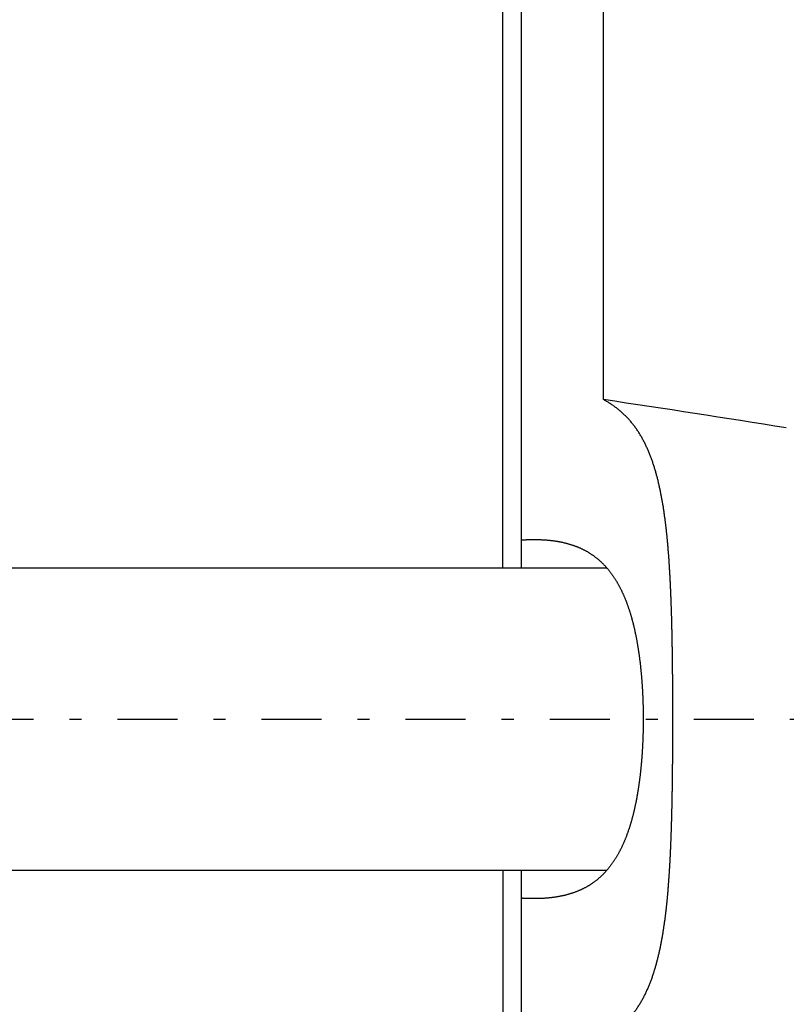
# Model space of a CAD drawing. Header units: millimetres. Extents: x 20 to 566, y 106 to 300.
# Tile 6 of 18: x 277 to 317, y 188 to 240. Entities that reach past the tile are written whole.
import ezdxf

# ---------------------------------------------------------------- set-up
doc = ezdxf.new("R2010")
doc.units = ezdxf.units.MM
doc.header["$MEASUREMENT"] = 0
doc.linetypes.add('DASH-DOT', pattern=[7.62, 3.175, -1.905, 0.635, -1.905])
doc.layers.add('4', color=7, linetype='Continuous')

msp = doc.modelspace()

# ---------------------------------------------------------------- linework, layer by layer
at = {"color": 7, "linetype": 'Continuous', "lineweight": 30}
for p, q in [((307.434, 220.23), (307.434, 279.205)), ((303.109, 211.327), (303.109, 275.205)), ((302.109, 211.327), (302.109, 259.827)), ((275.109, 211.327), (307.614, 211.327)), ((275.109, 195.327), (307.614, 195.327)), ((302.109, 195.327), (302.109, 146.827)), ((303.109, 131.45), (303.109, 195.327))]:
    msp.add_line(p, q, dxfattribs=at)
msp.add_arc((135.65, -923.357), 1156.418, 80.972153, 81.45719, dxfattribs=at)
for points, knots in [([(305.151, 185.687), (305.163, 185.689), (305.254, 185.706), (305.337, 185.721), (305.435, 185.741), (305.528, 185.76), (305.622, 185.781), (305.716, 185.802), (305.809, 185.824), (305.902, 185.847), (305.995, 185.871), (306.088, 185.897), (306.18, 185.923), (306.272, 185.95), (306.364, 185.979), (306.456, 186.008), (306.547, 186.039), (306.637, 186.071), (306.727, 186.105), (306.817, 186.139), (306.906, 186.175), (306.995, 186.212), (307.083, 186.251), (307.17, 186.291), (307.257, 186.333), (307.343, 186.376), (307.428, 186.42), (307.512, 186.466), (307.596, 186.514), (307.679, 186.563), (307.76, 186.613), (307.841, 186.665), (307.921, 186.719), (308, 186.774), (308.077, 186.831), (308.154, 186.889), (308.229, 186.948), (308.303, 187.01), (308.376, 187.072), (308.448, 187.136), (308.518, 187.202), (308.587, 187.269), (308.655, 187.337), (308.721, 187.407), (308.786, 187.478), (308.85, 187.55), (308.912, 187.623), (308.972, 187.698), (309.032, 187.774), (309.089, 187.851), (309.146, 187.928), (309.201, 188.007), (309.255, 188.087), (309.307, 188.168), (309.358, 188.249), (309.408, 188.331), (309.456, 188.414), (309.503, 188.498), (309.549, 188.583), (309.593, 188.668), (309.636, 188.754), (309.678, 188.84), (309.719, 188.927), (309.759, 189.014), (309.798, 189.102), (309.835, 189.191), (309.872, 189.28), (309.907, 189.369), (309.942, 189.459), (309.975, 189.549), (310.008, 189.639), (310.04, 189.73), (310.07, 189.821), (310.1, 189.912), (310.129, 190.004), (310.157, 190.095), (310.185, 190.188), (310.211, 190.28), (310.237, 190.372), (310.262, 190.465), (310.287, 190.558), (310.311, 190.651), (310.334, 190.744), (310.356, 190.838), (310.378, 190.931), (310.399, 191.025), (310.42, 191.119), (310.44, 191.213), (310.459, 191.307), (310.478, 191.401), (310.496, 191.495), (310.514, 191.589), (310.531, 191.684), (310.548, 191.778), (310.565, 191.873), (310.581, 191.968), (310.596, 192.062), (310.611, 192.157), (310.626, 192.252), (310.64, 192.347), (310.654, 192.442), (310.668, 192.537), (310.681, 192.632), (310.694, 192.728), (310.706, 192.823), (310.718, 192.918), (310.73, 193.013), (310.742, 193.109), (310.753, 193.204), (310.764, 193.299), (310.774, 193.395), (310.784, 193.49), (310.794, 193.586), (310.804, 193.681), (310.813, 193.777), (310.823, 193.873), (310.832, 193.968), (310.84, 194.064), (310.849, 194.16), (310.857, 194.255), (310.865, 194.351), (310.872, 194.447), (310.88, 194.542), (310.887, 194.638), (310.894, 194.734), (310.901, 194.83), (310.908, 194.926), (310.914, 195.022), (310.921, 195.117), (310.927, 195.213), (310.933, 195.309), (310.939, 195.405), (310.945, 195.501), (310.95, 195.597), (310.956, 195.693), (310.961, 195.788), (310.966, 195.884), (310.971, 195.98), (310.976, 196.076), (310.98, 196.172), (310.985, 196.268), (310.989, 196.364), (310.994, 196.46), (310.998, 196.556), (311.002, 196.652), (311.006, 196.748), (311.01, 196.844), (311.014, 196.939), (311.017, 197.035), (311.021, 197.131), (311.024, 197.227), (311.027, 197.323), (311.031, 197.419), (311.034, 197.515), (311.037, 197.611), (311.04, 197.707), (311.042, 197.803), (311.045, 197.899), (311.048, 197.995), (311.05, 198.091), (311.053, 198.187), (311.055, 198.283), (311.058, 198.379), (311.06, 198.475), (311.062, 198.571), (311.065, 198.667), (311.067, 198.763), (311.069, 198.859), (311.071, 198.955), (311.073, 199.051), (311.074, 199.147), (311.076, 199.243), (311.078, 199.339), (311.08, 199.435), (311.081, 199.531), (311.083, 199.627), (311.084, 199.723), (311.086, 199.819), (311.087, 199.915), (311.088, 200.011), (311.09, 200.107), (311.091, 200.203), (311.092, 200.299), (311.093, 200.395), (311.094, 200.491), (311.095, 200.587), (311.096, 200.683), (311.097, 200.779), (311.098, 200.875), (311.099, 200.971), (311.1, 201.067), (311.101, 201.163), (311.101, 201.259), (311.102, 201.355), (311.103, 201.451), (311.103, 201.547), (311.104, 201.643), (311.105, 201.739), (311.105, 201.835), (311.106, 201.931), (311.106, 202.027), (311.107, 202.123), (311.107, 202.219), (311.107, 202.315), (311.108, 202.411), (311.108, 202.507), (311.108, 202.603), (311.108, 202.699), (311.109, 202.795), (311.109, 202.891), (311.109, 202.987), (311.109, 203.084), (311.109, 203.18), (311.109, 203.276), (311.109, 203.372), (311.109, 203.468), (311.109, 203.564), (311.109, 203.66), (311.109, 203.756), (311.109, 203.852), (311.108, 203.948), (311.108, 204.044), (311.108, 204.14), (311.108, 204.236), (311.107, 204.332), (311.107, 204.428), (311.107, 204.524), (311.106, 204.62), (311.106, 204.716), (311.105, 204.812), (311.105, 204.908), (311.104, 205.004), (311.104, 205.1), (311.103, 205.196), (311.102, 205.292), (311.102, 205.388), (311.101, 205.484), (311.1, 205.58), (311.099, 205.676), (311.098, 205.772), (311.097, 205.868), (311.096, 205.964), (311.095, 206.06), (311.094, 206.156), (311.093, 206.252), (311.092, 206.348), (311.091, 206.444), (311.09, 206.54), (311.088, 206.636), (311.087, 206.732), (311.086, 206.828), (311.084, 206.924), (311.083, 207.02), (311.081, 207.116), (311.08, 207.212), (311.078, 207.308), (311.076, 207.404), (311.074, 207.5), (311.073, 207.596), (311.071, 207.692), (311.069, 207.788), (311.067, 207.884), (311.065, 207.98), (311.063, 208.076), (311.06, 208.172), (311.058, 208.268), (311.056, 208.364), (311.053, 208.46), (311.051, 208.556), (311.048, 208.652), (311.046, 208.748), (311.043, 208.844), (311.04, 208.94), (311.037, 209.036), (311.034, 209.132), (311.031, 209.228), (311.028, 209.324), (311.024, 209.42), (311.021, 209.516), (311.017, 209.612), (311.014, 209.708), (311.01, 209.804), (311.006, 209.9), (311.002, 209.995), (310.998, 210.091), (310.994, 210.187), (310.99, 210.283), (310.985, 210.379), (310.981, 210.475), (310.976, 210.571), (310.971, 210.667), (310.966, 210.763), (310.961, 210.859), (310.956, 210.955), (310.951, 211.051), (310.945, 211.146), (310.94, 211.242), (310.934, 211.338), (310.928, 211.434), (310.922, 211.53), (310.915, 211.626), (310.909, 211.722), (310.902, 211.817), (310.895, 211.913), (310.888, 212.009), (310.881, 212.105), (310.873, 212.2), (310.865, 212.296), (310.857, 212.392), (310.849, 212.487), (310.841, 212.583), (310.832, 212.679), (310.823, 212.774), (310.814, 212.87), (310.804, 212.965), (310.795, 213.061), (310.785, 213.157), (310.775, 213.252), (310.764, 213.347), (310.753, 213.443), (310.742, 213.538), (310.731, 213.634), (310.719, 213.729), (310.707, 213.824), (310.695, 213.919), (310.682, 214.015), (310.669, 214.11), (310.655, 214.205), (310.641, 214.3), (310.627, 214.395), (310.613, 214.49), (310.597, 214.585), (310.582, 214.679), (310.566, 214.774), (310.55, 214.869), (310.533, 214.963), (310.516, 215.058), (310.498, 215.152), (310.479, 215.246), (310.461, 215.34), (310.441, 215.434), (310.421, 215.528), (310.401, 215.622), (310.38, 215.716), (310.358, 215.809), (310.335, 215.903), (310.312, 215.996), (310.289, 216.089), (310.264, 216.182), (310.239, 216.275), (310.213, 216.367), (310.187, 216.46), (310.16, 216.552), (310.131, 216.644), (310.103, 216.735), (310.073, 216.827), (310.042, 216.918), (310.01, 217.008), (309.978, 217.099), (309.945, 217.189), (309.91, 217.278), (309.875, 217.368), (309.838, 217.457), (309.801, 217.545), (309.762, 217.633), (309.722, 217.721), (309.682, 217.808), (309.64, 217.894), (309.597, 217.98), (309.552, 218.065), (309.506, 218.15), (309.46, 218.234), (309.411, 218.317), (309.362, 218.399), (309.311, 218.481), (309.259, 218.561), (309.205, 218.641), (309.15, 218.72), (309.094, 218.798), (309.036, 218.875), (308.977, 218.951), (308.916, 219.025), (308.854, 219.099), (308.791, 219.171), (308.726, 219.242), (308.66, 219.312), (308.593, 219.38), (308.524, 219.447), (308.453, 219.513), (308.382, 219.577), (308.309, 219.64), (308.235, 219.701), (308.16, 219.761), (308.083, 219.819), (308.006, 219.876), (307.927, 219.931), (307.847, 219.985), (307.766, 220.037), (307.686, 220.088), (307.6, 220.138), (307.527, 220.18), (307.445, 220.225), (307.434, 220.23)], [0, 0, 0, 0, 0.096051, 0.192097, 0.288137, 0.38417, 0.480216, 0.576287, 0.672359, 0.768415, 0.864476, 0.960569, 1.056662, 1.152729, 1.248794, 1.344895, 1.440996, 1.537063, 1.633119, 1.729217, 1.825319, 1.921391, 2.017462, 2.113602, 2.209753, 2.305856, 2.401924, 2.498058, 2.594202, 2.6903, 2.786369, 2.882524, 2.978702, 3.074828, 3.170901, 3.267061, 3.363245, 3.459375, 3.555439, 3.651585, 3.747762, 3.843894, 3.939963, 4.036117, 4.132307, 4.228454, 4.32452, 4.420649, 4.516809, 4.612937, 4.708998, 4.805114, 4.901264, 4.997391, 5.093459, 5.189572, 5.285716, 5.381838, 5.477898, 5.573979, 5.670081, 5.766171, 5.862226, 5.958311, 6.054419, 6.150517, 6.246573, 6.342637, 6.438714, 6.534785, 6.630829, 6.726883, 6.822951, 6.919016, 7.015062, 7.111117, 7.207185, 7.303249, 7.399292, 7.495333, 7.59138, 7.687424, 7.783458, 7.879495, 7.975541, 8.071586, 8.167622, 8.263659, 8.359702, 8.455744, 8.551776, 8.647806, 8.743838, 8.839869, 8.935896, 9.031924, 9.127956, 9.223989, 9.320017, 9.416044, 9.512075, 9.608106, 9.704132, 9.800155, 9.896178, 9.992202, 10.088224, 10.184247, 10.280272, 10.376299, 10.472327, 10.568356, 10.664389, 10.760425, 10.856462, 10.952501, 11.048545, 11.144591, 11.240637, 11.336685, 11.432737, 11.528791, 11.624844, 11.720896, 11.816951, 11.913006, 12.009059, 12.105108, 12.201157, 12.297204, 12.393248, 12.489288, 12.585324, 12.681359, 12.777391, 12.873421, 12.969449, 13.065475, 13.161499, 13.257522, 13.353544, 13.449565, 13.545585, 13.641605, 13.737623, 13.833641, 13.929659, 14.025676, 14.121693, 14.21771, 14.313727, 14.409743, 14.50576, 14.601776, 14.697793, 14.793809, 14.889826, 14.985842, 15.081859, 15.177875, 15.273892, 15.369909, 15.465925, 15.561942, 15.657958, 15.753975, 15.849992, 15.946009, 16.042026, 16.138043, 16.234061, 16.330078, 16.426096, 16.522114, 16.618132, 16.71415, 16.810169, 16.906187, 17.002206, 17.098225, 17.194243, 17.290262, 17.386282, 17.482301, 17.57832, 17.674339, 17.770358, 17.866377, 17.962397, 18.058416, 18.154435, 18.250453, 18.346472, 18.44249, 18.538509, 18.634527, 18.730545, 18.826562, 18.92258, 19.018597, 19.114615, 19.210632, 19.306649, 19.402666, 19.498683, 19.5947, 19.690717, 19.786734, 19.882751, 19.978767, 20.074784, 20.170801, 20.266818, 20.362834, 20.458851, 20.554868, 20.650885, 20.746902, 20.842919, 20.938936, 21.034953, 21.130971, 21.226988, 21.323006, 21.419023, 21.515041, 21.611059, 21.707077, 21.803095, 21.899113, 21.995131, 22.09115, 22.187168, 22.283186, 22.379205, 22.475223, 22.571241, 22.66726, 22.763278, 22.859296, 22.955314, 23.051332, 23.14735, 23.243368, 23.339386, 23.435403, 23.531421, 23.627438, 23.723456, 23.819473, 23.91549, 24.011507, 24.107524, 24.203541, 24.299557, 24.395574, 24.491591, 24.587607, 24.683624, 24.779641, 24.875657, 24.971673, 25.06769, 25.163706, 25.259723, 25.355739, 25.451756, 25.547772, 25.643788, 25.739805, 25.835822, 25.931838, 26.027855, 26.123872, 26.21989, 26.315908, 26.411926, 26.507945, 26.603964, 26.699985, 26.796005, 26.892027, 26.98805, 27.084074, 27.180099, 27.276126, 27.372154, 27.468184, 27.564216, 27.66025, 27.756287, 27.852325, 27.948363, 28.044404, 28.140446, 28.236489, 28.33253, 28.428571, 28.524613, 28.620654, 28.716693, 28.812731, 28.908769, 29.004805, 29.100838, 29.19687, 29.292901, 29.38893, 29.484957, 29.580982, 29.677007, 29.773031, 29.869052, 29.965073, 30.061095, 30.157116, 30.253136, 30.349158, 30.445182, 30.541208, 30.637232, 30.733256, 30.829283, 30.925311, 31.021337, 31.11736, 31.213387, 31.309413, 31.405439, 31.501463, 31.597493, 31.693525, 31.789554, 31.885583, 31.981619, 32.077657, 32.173691, 32.26972, 32.365754, 32.46179, 32.557823, 32.653854, 32.749894, 32.845938, 32.941979, 33.038016, 33.134068, 33.230124, 33.326173, 33.422209, 33.518257, 33.614309, 33.710355, 33.806394, 33.902456, 33.998528, 34.094592, 34.190639, 34.286713, 34.382798, 34.47887, 34.574916, 34.670985, 34.767069, 34.863143, 34.959195, 35.055294, 35.151418, 35.247526, 35.343587, 35.439682, 35.535801, 35.631905, 35.727963, 35.824074, 35.920225, 36.01636, 36.112433, 36.208556, 36.304728, 36.400878, 36.496948, 36.593054, 36.689212, 36.785354, 36.88142, 36.97753, 37.073708, 37.169878, 37.265966, 37.362083, 37.458273, 37.554459, 37.650564, 37.746691, 37.842894, 37.93909, 38.035192, 38.131244, 38.227329, 38.323441, 38.419573, 38.419573, 38.419573, 38.419573]), ([(303.109, 212.807), (303.109, 212.807), (303.118, 212.807), (303.125, 212.808), (303.134, 212.808), (303.142, 212.809), (303.15, 212.809), (303.158, 212.81), (303.166, 212.81), (303.174, 212.811), (303.182, 212.811), (303.19, 212.811), (303.198, 212.812), (303.206, 212.812), (303.214, 212.813), (303.223, 212.813), (303.231, 212.814), (303.239, 212.814), (303.247, 212.814), (303.255, 212.815), (303.263, 212.815), (303.271, 212.815), (303.279, 212.816), (303.287, 212.816), (303.296, 212.817), (303.304, 212.817), (303.312, 212.817), (303.32, 212.818), (303.328, 212.818), (303.336, 212.818), (303.344, 212.819), (303.352, 212.819), (303.361, 212.819), (303.369, 212.82), (303.377, 212.82), (303.385, 212.82), (303.393, 212.821), (303.401, 212.821), (303.409, 212.821), (303.417, 212.821), (303.425, 212.822), (303.434, 212.822), (303.442, 212.822), (303.45, 212.822), (303.458, 212.823), (303.466, 212.823), (303.474, 212.823), (303.482, 212.823), (303.49, 212.824), (303.499, 212.824), (303.507, 212.824), (303.515, 212.824), (303.523, 212.824), (303.531, 212.825), (303.539, 212.825), (303.547, 212.825), (303.555, 212.825), (303.563, 212.825), (303.572, 212.825), (303.58, 212.826), (303.588, 212.826), (303.596, 212.826), (303.604, 212.826), (303.612, 212.826), (303.62, 212.826), (303.628, 212.826), (303.637, 212.826), (303.645, 212.827), (303.653, 212.827), (303.661, 212.827), (303.669, 212.827), (303.677, 212.827), (303.685, 212.827), (303.693, 212.827), (303.701, 212.827), (303.71, 212.827), (303.718, 212.827), (303.726, 212.827), (303.734, 212.827), (303.742, 212.827), (303.749, 212.827), (303.758, 212.827), (303.758, 212.827)], [0, 0, 0, 0, 0.0081201, 0.0162402, 0.0243603, 0.0324804, 0.0406004, 0.0487205, 0.0568406, 0.0649607, 0.0730808, 0.0812009, 0.089321, 0.0974412, 0.1055613, 0.1136815, 0.1218018, 0.1299221, 0.1380424, 0.1461628, 0.1542832, 0.1624036, 0.1705242, 0.1786447, 0.1867654, 0.1948861, 0.2030068, 0.2111276, 0.2192484, 0.2273693, 0.2354902, 0.2436112, 0.2517321, 0.2598532, 0.2679742, 0.2760952, 0.2842163, 0.2923374, 0.3004585, 0.3085797, 0.3167008, 0.3248219, 0.3329431, 0.3410643, 0.3491854, 0.3573066, 0.3654278, 0.3735489, 0.3816701, 0.3897912, 0.3979124, 0.4060335, 0.4141546, 0.4222757, 0.4303968, 0.4385178, 0.4466389, 0.4547599, 0.4628809, 0.4710019, 0.4791228, 0.4872437, 0.4953646, 0.5034855, 0.5116063, 0.5197271, 0.5278479, 0.5359686, 0.5440893, 0.55221, 0.5603306, 0.5684512, 0.5765717, 0.5846922, 0.5928126, 0.6009331, 0.6090534, 0.6171737, 0.625294, 0.6334142, 0.6415344, 0.6496546, 0.6496546, 0.6496546, 0.6496546]), ([(303.758, 212.827), (303.763, 212.827), (303.826, 212.827), (303.878, 212.827), (303.941, 212.826), (304.001, 212.824), (304.062, 212.822), (304.123, 212.82), (304.184, 212.817), (304.245, 212.814), (304.306, 212.811), (304.366, 212.807), (304.427, 212.802), (304.488, 212.797), (304.548, 212.791), (304.609, 212.785), (304.669, 212.779), (304.73, 212.771), (304.79, 212.763), (304.851, 212.755), (304.911, 212.746), (304.971, 212.737), (305.031, 212.726), (305.091, 212.716), (305.151, 212.704), (305.211, 212.692), (305.271, 212.679), (305.33, 212.666), (305.39, 212.652), (305.449, 212.637), (305.508, 212.622), (305.567, 212.606), (305.625, 212.589), (305.684, 212.571), (305.742, 212.553), (305.8, 212.534), (305.858, 212.514), (305.915, 212.494), (305.972, 212.473), (306.029, 212.451), (306.086, 212.428), (306.142, 212.404), (306.198, 212.38), (306.253, 212.355), (306.308, 212.329), (306.363, 212.302), (306.417, 212.275), (306.471, 212.246), (306.524, 212.217), (306.577, 212.187), (306.63, 212.156), (306.682, 212.125), (306.733, 212.092), (306.784, 212.059), (306.835, 212.025), (306.885, 211.991), (306.934, 211.955), (306.983, 211.919), (307.032, 211.882), (307.079, 211.844), (307.126, 211.806), (307.173, 211.767), (307.219, 211.727), (307.264, 211.686), (307.309, 211.645), (307.353, 211.603), (307.397, 211.561), (307.44, 211.517), (307.482, 211.474), (307.524, 211.429), (307.565, 211.384), (307.605, 211.339), (307.645, 211.293), (307.684, 211.246), (307.723, 211.199), (307.761, 211.151), (307.798, 211.103), (307.835, 211.054), (307.871, 211.005), (307.907, 210.955), (307.942, 210.905), (307.976, 210.855), (308.01, 210.804), (308.043, 210.752), (308.076, 210.701), (308.108, 210.649), (308.139, 210.597), (308.17, 210.544), (308.2, 210.491), (308.23, 210.438), (308.259, 210.384), (308.288, 210.331), (308.316, 210.277), (308.344, 210.223), (308.371, 210.168), (308.397, 210.113), (308.423, 210.058), (308.449, 210.003), (308.474, 209.948), (308.498, 209.892), (308.523, 209.837), (308.546, 209.781), (308.57, 209.725), (308.593, 209.668), (308.615, 209.612), (308.637, 209.555), (308.659, 209.498), (308.68, 209.441), (308.701, 209.384), (308.721, 209.327), (308.741, 209.269), (308.761, 209.212), (308.78, 209.154), (308.799, 209.096), (308.818, 209.038), (308.836, 208.98), (308.854, 208.922), (308.872, 208.864), (308.889, 208.806), (308.906, 208.747), (308.922, 208.689), (308.939, 208.63), (308.955, 208.572), (308.97, 208.513), (308.986, 208.454), (309.001, 208.395), (309.016, 208.336), (309.03, 208.277), (309.044, 208.218), (309.058, 208.159), (309.072, 208.099), (309.085, 208.04), (309.099, 207.981), (309.111, 207.921), (309.124, 207.862), (309.136, 207.802), (309.149, 207.742), (309.16, 207.683), (309.172, 207.623), (309.183, 207.563), (309.195, 207.503), (309.206, 207.443), (309.216, 207.384), (309.227, 207.324), (309.237, 207.264), (309.247, 207.204), (309.257, 207.144), (309.267, 207.084), (309.276, 207.023), (309.285, 206.963), (309.294, 206.903), (309.303, 206.843), (309.312, 206.783), (309.321, 206.723), (309.329, 206.662), (309.337, 206.602), (309.345, 206.542), (309.353, 206.482), (309.36, 206.421), (309.367, 206.361), (309.375, 206.3), (309.382, 206.24), (309.389, 206.18), (309.395, 206.119), (309.402, 206.059), (309.408, 205.998), (309.414, 205.938), (309.42, 205.877), (309.426, 205.817), (309.432, 205.756), (309.437, 205.696), (309.443, 205.635), (309.448, 205.574), (309.453, 205.514), (309.458, 205.453), (309.462, 205.393), (309.467, 205.332), (309.471, 205.271), (309.476, 205.211), (309.48, 205.15), (309.484, 205.089), (309.488, 205.029), (309.492, 204.968), (309.495, 204.907), (309.499, 204.847), (309.502, 204.786), (309.505, 204.725), (309.508, 204.664), (309.511, 204.604), (309.514, 204.543), (309.516, 204.482), (309.519, 204.421), (309.521, 204.361), (309.523, 204.3), (309.525, 204.239), (309.527, 204.178), (309.529, 204.117), (309.531, 204.057), (309.532, 203.996), (309.533, 203.935), (309.535, 203.874), (309.536, 203.814), (309.537, 203.753), (309.538, 203.692), (309.538, 203.631), (309.539, 203.57), (309.539, 203.51), (309.54, 203.447), (309.54, 203.395), (309.54, 203.332), (309.54, 203.327)], [0, 0, 0, 0, 0.060823, 0.121643, 0.182464, 0.243292, 0.304138, 0.365003, 0.425876, 0.486744, 0.547613, 0.608495, 0.66938, 0.730261, 0.791139, 0.852029, 0.912925, 0.973819, 1.034713, 1.095622, 1.156544, 1.217472, 1.278412, 1.339383, 1.400375, 1.461373, 1.522374, 1.583414, 1.644474, 1.705526, 1.766552, 1.827597, 1.888649, 1.949682, 2.010676, 2.071675, 2.132673, 2.193648, 2.25458, 2.31551, 2.37644, 2.437349, 2.498221, 2.559096, 2.619979, 2.68085, 2.741691, 2.802544, 2.863419, 2.924288, 2.985124, 3.045964, 3.10683, 3.167692, 3.228524, 3.289352, 3.350208, 3.411066, 3.4719, 3.532727, 3.593587, 3.654455, 3.715302, 3.77614, 3.837012, 3.897895, 3.958765, 4.019623, 4.080514, 4.141423, 4.202331, 4.263237, 4.324183, 4.385154, 4.446129, 4.5071, 4.568112, 4.629149, 4.690186, 4.751211, 4.812268, 4.873342, 4.934407, 4.995442, 5.056492, 5.117546, 5.178575, 5.239554, 5.300513, 5.361458, 5.422375, 5.483252, 5.544102, 5.604936, 5.665753, 5.726554, 5.787347, 5.848138, 5.908924, 5.969703, 6.030485, 6.091274, 6.152066, 6.212855, 6.273649, 6.334454, 6.395264, 6.456072, 6.516883, 6.577705, 6.638531, 6.699352, 6.760171, 6.820996, 6.881823, 6.942644, 7.003458, 7.064275, 7.125092, 7.185907, 7.246722, 7.30754, 7.368361, 7.429182, 7.490004, 7.550832, 7.611664, 7.672498, 7.733333, 7.794174, 7.85502, 7.915867, 7.976714, 8.037567, 8.098423, 8.15928, 8.220135, 8.280993, 8.341853, 8.402712, 8.463566, 8.524419, 8.585272, 8.646121, 8.706963, 8.7678, 8.828634, 8.889464, 8.95029, 9.011113, 9.071933, 9.13275, 9.193565, 9.254378, 9.31519, 9.376, 9.436809, 9.497617, 9.558424, 9.619232, 9.680038, 9.740844, 9.80165, 9.862457, 9.923263, 9.984069, 10.044876, 10.105684, 10.166491, 10.227299, 10.288107, 10.348916, 10.409725, 10.470533, 10.531343, 10.592153, 10.652962, 10.713771, 10.774581, 10.83539, 10.8962, 10.957009, 11.017818, 11.078628, 11.139437, 11.200246, 11.261055, 11.321864, 11.382673, 11.443481, 11.504289, 11.565098, 11.625906, 11.686713, 11.74752, 11.808327, 11.869133, 11.929937, 11.990742, 12.051546, 12.11235, 12.173151, 12.233952, 12.294752, 12.355551, 12.416348, 12.477143, 12.537937, 12.59873, 12.659524, 12.659524, 12.659524, 12.659524]), ([(309.54, 203.327), (309.54, 203.322), (309.54, 203.259), (309.54, 203.208), (309.539, 203.144), (309.539, 203.084), (309.538, 203.023), (309.538, 202.962), (309.537, 202.902), (309.536, 202.841), (309.535, 202.78), (309.533, 202.719), (309.532, 202.658), (309.531, 202.598), (309.529, 202.537), (309.527, 202.476), (309.525, 202.415), (309.523, 202.355), (309.521, 202.294), (309.519, 202.233), (309.516, 202.172), (309.514, 202.112), (309.511, 202.051), (309.508, 201.99), (309.505, 201.929), (309.502, 201.869), (309.499, 201.808), (309.495, 201.747), (309.492, 201.686), (309.488, 201.626), (309.484, 201.565), (309.48, 201.504), (309.476, 201.444), (309.471, 201.383), (309.467, 201.322), (309.462, 201.262), (309.458, 201.201), (309.453, 201.141), (309.448, 201.08), (309.443, 201.019), (309.437, 200.959), (309.432, 200.898), (309.426, 200.838), (309.42, 200.777), (309.414, 200.717), (309.408, 200.656), (309.402, 200.596), (309.395, 200.535), (309.389, 200.475), (309.382, 200.414), (309.375, 200.354), (309.367, 200.294), (309.36, 200.233), (309.353, 200.173), (309.345, 200.113), (309.337, 200.052), (309.329, 199.992), (309.321, 199.932), (309.312, 199.872), (309.303, 199.811), (309.294, 199.751), (309.285, 199.691), (309.276, 199.631), (309.267, 199.571), (309.257, 199.511), (309.247, 199.451), (309.237, 199.391), (309.227, 199.331), (309.216, 199.271), (309.206, 199.211), (309.195, 199.151), (309.183, 199.091), (309.172, 199.032), (309.16, 198.972), (309.149, 198.912), (309.136, 198.852), (309.124, 198.793), (309.111, 198.733), (309.099, 198.674), (309.085, 198.614), (309.072, 198.555), (309.058, 198.496), (309.044, 198.437), (309.03, 198.377), (309.016, 198.318), (309.001, 198.259), (308.986, 198.2), (308.97, 198.142), (308.955, 198.083), (308.939, 198.024), (308.922, 197.966), (308.906, 197.907), (308.889, 197.849), (308.872, 197.79), (308.854, 197.732), (308.836, 197.674), (308.818, 197.616), (308.799, 197.558), (308.78, 197.5), (308.761, 197.443), (308.741, 197.385), (308.721, 197.328), (308.701, 197.27), (308.68, 197.213), (308.659, 197.156), (308.637, 197.099), (308.615, 197.043), (308.593, 196.986), (308.57, 196.93), (308.546, 196.874), (308.523, 196.818), (308.498, 196.762), (308.474, 196.706), (308.449, 196.651), (308.423, 196.596), (308.397, 196.541), (308.371, 196.486), (308.344, 196.432), (308.316, 196.378), (308.288, 196.324), (308.259, 196.27), (308.23, 196.216), (308.2, 196.163), (308.17, 196.11), (308.139, 196.058), (308.108, 196.005), (308.076, 195.954), (308.043, 195.902), (308.01, 195.851), (307.976, 195.8), (307.942, 195.749), (307.907, 195.699), (307.871, 195.65), (307.835, 195.601), (307.798, 195.552), (307.761, 195.504), (307.723, 195.456), (307.684, 195.409), (307.645, 195.362), (307.605, 195.316), (307.565, 195.27), (307.524, 195.225), (307.482, 195.181), (307.44, 195.137), (307.397, 195.094), (307.353, 195.051), (307.309, 195.009), (307.264, 194.968), (307.219, 194.928), (307.173, 194.888), (307.126, 194.849), (307.079, 194.81), (307.032, 194.772), (306.983, 194.735), (306.934, 194.699), (306.885, 194.664), (306.835, 194.629), (306.784, 194.595), (306.733, 194.562), (306.682, 194.53), (306.63, 194.498), (306.577, 194.467), (306.524, 194.437), (306.471, 194.408), (306.417, 194.38), (306.363, 194.352), (306.308, 194.325), (306.253, 194.299), (306.198, 194.274), (306.142, 194.25), (306.086, 194.226), (306.029, 194.204), (305.972, 194.182), (305.915, 194.16), (305.858, 194.14), (305.8, 194.12), (305.742, 194.101), (305.684, 194.083), (305.625, 194.065), (305.567, 194.049), (305.508, 194.033), (305.449, 194.017), (305.39, 194.002), (305.33, 193.988), (305.271, 193.975), (305.211, 193.962), (305.151, 193.95), (305.091, 193.939), (305.031, 193.928), (304.971, 193.918), (304.911, 193.908), (304.851, 193.899), (304.79, 193.891), (304.73, 193.883), (304.669, 193.876), (304.609, 193.869), (304.548, 193.863), (304.488, 193.857), (304.427, 193.852), (304.366, 193.848), (304.306, 193.844), (304.245, 193.84), (304.184, 193.837), (304.123, 193.834), (304.062, 193.832), (304.001, 193.83), (303.941, 193.829), (303.878, 193.828), (303.826, 193.827), (303.763, 193.827), (303.758, 193.827)], [0, 0, 0, 0, 0.060794, 0.121587, 0.18238, 0.243175, 0.303972, 0.364771, 0.425572, 0.486373, 0.547174, 0.607977, 0.668782, 0.729586, 0.790391, 0.851197, 0.912004, 0.972811, 1.033618, 1.094426, 1.155234, 1.216043, 1.276851, 1.337659, 1.398469, 1.459278, 1.520086, 1.580896, 1.641706, 1.702515, 1.763324, 1.824133, 1.884943, 1.945752, 2.006561, 2.067371, 2.128181, 2.18899, 2.249799, 2.310607, 2.371416, 2.432225, 2.493032, 2.55384, 2.614647, 2.675455, 2.736261, 2.797067, 2.857873, 2.91868, 2.979486, 3.040292, 3.101099, 3.161907, 3.222715, 3.283523, 3.344334, 3.405146, 3.465959, 3.526773, 3.587591, 3.648411, 3.709234, 3.770059, 3.83089, 3.891724, 3.952561, 4.013403, 4.074252, 4.135105, 4.195958, 4.256812, 4.31767, 4.378531, 4.439389, 4.500244, 4.561101, 4.621957, 4.68281, 4.743657, 4.804504, 4.86535, 4.926191, 4.987025, 5.047859, 5.108691, 5.169519, 5.230341, 5.291163, 5.351984, 5.412802, 5.473616, 5.534431, 5.595249, 5.656065, 5.71688, 5.777701, 5.838527, 5.899353, 5.960171, 6.020993, 6.081818, 6.14264, 6.203451, 6.264259, 6.325069, 6.385875, 6.446669, 6.507458, 6.568249, 6.629038, 6.68982, 6.7506, 6.811386, 6.872176, 6.93297, 6.99377, 7.054588, 7.115421, 7.176272, 7.237148, 7.298065, 7.35901, 7.41997, 7.480948, 7.541977, 7.603031, 7.664082, 7.725117, 7.786182, 7.847256, 7.908313, 7.969337, 8.030375, 8.091412, 8.152423, 8.213395, 8.27437, 8.335341, 8.396286, 8.457192, 8.5181, 8.57901, 8.6399, 8.700758, 8.761629, 8.822512, 8.883384, 8.944221, 9.005069, 9.065936, 9.126796, 9.187624, 9.248458, 9.309316, 9.370171, 9.430999, 9.491832, 9.552694, 9.613559, 9.674399, 9.735236, 9.796105, 9.85698, 9.917832, 9.978673, 10.039544, 10.100428, 10.161302, 10.222174, 10.283083, 10.344013, 10.404944, 10.465876, 10.52685, 10.587849, 10.648848, 10.709842, 10.770874, 10.831926, 10.892972, 10.953998, 11.015049, 11.076109, 11.13715, 11.198151, 11.259148, 11.32014, 11.381112, 11.442051, 11.50298, 11.563901, 11.624811, 11.685705, 11.746599, 11.807494, 11.868384, 11.929262, 11.990143, 12.051029, 12.111911, 12.172779, 12.233648, 12.29452, 12.355385, 12.416231, 12.47706, 12.537881, 12.5987, 12.659524, 12.659524, 12.659524, 12.659524]), ([(303.758, 193.827), (303.758, 193.827), (303.749, 193.827), (303.742, 193.827), (303.734, 193.827), (303.726, 193.827), (303.718, 193.827), (303.71, 193.827), (303.701, 193.827), (303.693, 193.827), (303.685, 193.827), (303.677, 193.828), (303.669, 193.828), (303.661, 193.828), (303.653, 193.828), (303.645, 193.828), (303.637, 193.828), (303.628, 193.828), (303.62, 193.828), (303.612, 193.828), (303.604, 193.828), (303.596, 193.829), (303.588, 193.829), (303.58, 193.829), (303.572, 193.829), (303.563, 193.829), (303.555, 193.829), (303.547, 193.829), (303.539, 193.83), (303.531, 193.83), (303.523, 193.83), (303.515, 193.83), (303.507, 193.83), (303.499, 193.831), (303.49, 193.831), (303.482, 193.831), (303.474, 193.831), (303.466, 193.832), (303.458, 193.832), (303.45, 193.832), (303.442, 193.832), (303.434, 193.833), (303.425, 193.833), (303.417, 193.833), (303.409, 193.833), (303.401, 193.834), (303.393, 193.834), (303.385, 193.834), (303.377, 193.834), (303.369, 193.835), (303.361, 193.835), (303.352, 193.835), (303.344, 193.836), (303.336, 193.836), (303.328, 193.836), (303.32, 193.837), (303.312, 193.837), (303.304, 193.837), (303.296, 193.838), (303.288, 193.838), (303.279, 193.839), (303.271, 193.839), (303.263, 193.839), (303.255, 193.84), (303.247, 193.84), (303.239, 193.84), (303.231, 193.841), (303.223, 193.841), (303.214, 193.842), (303.206, 193.842), (303.198, 193.843), (303.19, 193.843), (303.182, 193.843), (303.174, 193.844), (303.166, 193.844), (303.158, 193.845), (303.15, 193.845), (303.142, 193.846), (303.134, 193.846), (303.125, 193.847), (303.118, 193.847), (303.109, 193.848), (303.109, 193.848)], [0, 0, 0, 0, 0.0081202, 0.0162403, 0.0243605, 0.0324806, 0.0406008, 0.048721, 0.0568412, 0.0649613, 0.0730815, 0.0812018, 0.089322, 0.0974422, 0.1055625, 0.1136828, 0.1218031, 0.1299235, 0.1380438, 0.1461642, 0.1542847, 0.1624051, 0.1705256, 0.1786461, 0.1867667, 0.1948873, 0.2030079, 0.2111286, 0.2192493, 0.22737, 0.2354907, 0.2436115, 0.2517323, 0.2598531, 0.2679739, 0.2760948, 0.2842157, 0.2923366, 0.3004575, 0.3085784, 0.3166994, 0.3248204, 0.3329414, 0.3410624, 0.3491834, 0.3573045, 0.3654255, 0.3735466, 0.3816676, 0.3897887, 0.3979098, 0.4060309, 0.4141519, 0.422273, 0.4303941, 0.4385152, 0.4466362, 0.4547573, 0.4628783, 0.4709994, 0.4791204, 0.4872414, 0.4953624, 0.5034833, 0.5116043, 0.5197252, 0.5278461, 0.5359669, 0.5440878, 0.5522086, 0.5603293, 0.56845, 0.5765707, 0.5846914, 0.5928119, 0.6009325, 0.609053, 0.6171734, 0.6252938, 0.633414, 0.6415343, 0.6496546, 0.6496546, 0.6496546, 0.6496546])]:
    msp.add_open_spline(points, degree=3, knots=knots, dxfattribs=at)
at = {"layer": '4', "color": 7, "linetype": 'DASH-DOT', "lineweight": 30}
msp.add_line((236.014, 203.327), (565.768, 203.327), dxfattribs=at)

doc.saveas('drawing.dxf')
